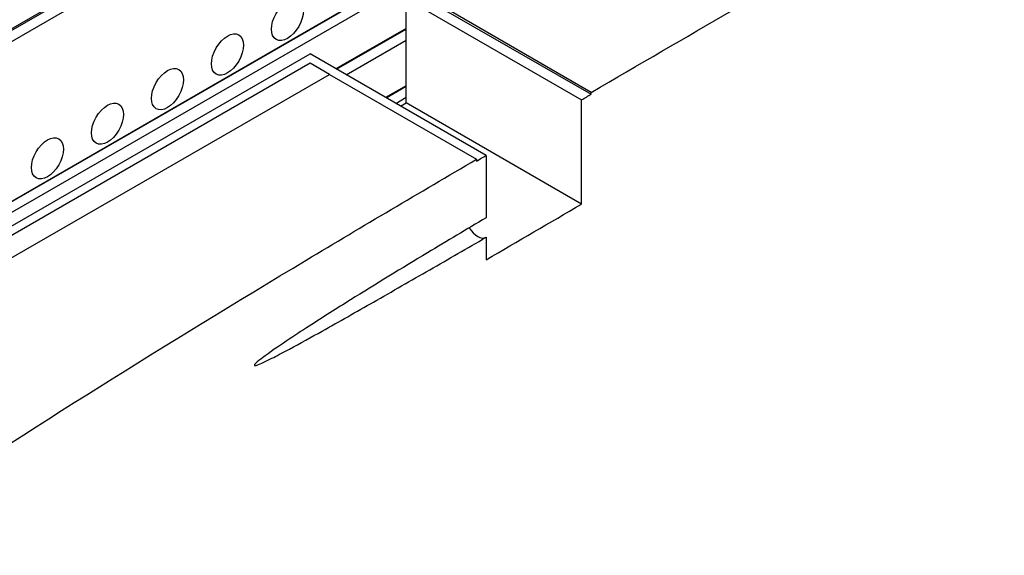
# Model space of a CAD drawing. Header units: millimetres. Extents: x 2241524 to 2686701, y -1965833 to -1461615.
# Tile 117 of 143: x 2342540 to 2343023, y -1953926 to -1953663. Entities that reach past the tile are written whole.
import ezdxf

# ---------------------------------------------------------------- set-up
doc = ezdxf.new("R2010")
doc.units = ezdxf.units.MM
doc.header["$LTSCALE"] = 100
doc.layers.add('CA_PODLAHA OBRYS', color=12, linetype='Continuous', lineweight=25)

msp = doc.modelspace()

# ---------------------------------------------------------------- linework, layer by layer
at = {"layer": 'CA_PODLAHA OBRYS'}
for p, q in [((2339311.15777, -1955529.14356), (2343184.17569, -1953293.05561)), ((2339311.94344, -1955529.59717), (2343184.17569, -1953293.96283)), ((2343188.54574, -1953296.8831), (2339320.58586, -1955530.05077)), ((2339388.54667, -1955569.28797), (2343234.01332, -1953349.10677)), ((2339388.78238, -1955569.42405), (2343234.17616, -1953349.28492)), ((2339393.26072, -1955572.00963), (2343234.17616, -1953354.45606)), ((2342729.70478, -1953652.51689), (2342815.86133, -1953702.25939)), ((2342729.70478, -1953703.77473), (2342729.70478, -1953652.51689)), ((2342739.13287, -1953652.51689), (2342820.55653, -1953699.52686)), ((2342820.55653, -1953698.62055), (2342748.67881, -1953657.12193)), ((2342729.70478, -1953667.21383), (2342695.29225, -1953687.08191)), ((2342695.52795, -1953687.21799), (2342729.70478, -1953667.48599)), ((2342700.242, -1953689.93965), (2342729.70478, -1953672.9293)), ((2341920.46036, -1954119.73438), (2342682.56433, -1953679.73344)), ((2342768.98469, -1953729.62826), (2342682.56433, -1953679.73344)), ((2342682.56433, -1953684.26953), (2341929.88845, -1954118.82716)), ((2342692.11027, -1953689.78088), (2342682.56433, -1953684.26953)), ((2342398.26812, -1953859.43073), (2342692.11027, -1953689.78088)), ((2342398.26891, -1953859.43118), (2342692.11027, -1953689.78179)), ((2342692.11027, -1953689.78088), (2342692.11027, -1953689.78179)), ((2342692.11027, -1953689.78179), (2342764.30693, -1953731.46455)), ((2342729.70478, -1953695.3376), (2342719.64815, -1953701.14379)), ((2342719.88385, -1953701.27988), (2342729.70478, -1953695.60976)), ((2342820.55653, -1953699.52686), (2342820.55653, -1953698.62055)), ((2342724.5979, -1953704.00153), (2342729.70478, -1953701.05307)), ((2342726.95492, -1953705.36236), (2342729.70478, -1953703.77473)), ((2342815.86133, -1953753.51723), (2342729.70478, -1953703.77473)), ((2342815.86133, -1953753.51723), (2342815.86133, -1953702.25939)), ((2342764.30693, -1953731.46455), (2342764.30693, -1953732.37086)), ((2342768.98469, -1953729.62826), (2342768.98469, -1953760.19115)), ((2342768.98469, -1953769.8284), (2342768.98469, -1953780.8861))]:
    msp.add_line(p, q, dxfattribs=at)
for centre in [(2342671.48632, -1953662.99526), (2342642.02354, -1953680.00561), (2342612.56076, -1953697.01595), (2342583.09798, -1953714.0263), (2342553.63519, -1953731.03664)]:
    msp.add_ellipse(centre, major_axis=(5.55556, 9.6225), ratio=0.577350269, dxfattribs=at)
msp.add_ellipse((2342764.82442, -1953762.60784), major_axis=(-4.16667, 7.21688), ratio=0.577350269, start_param=1.585119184, end_param=3.140058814, dxfattribs=at)
for points in [[(2342820.55653, -1953698.62055), (2342843.77693, -1953685.10942), (2342866.94766, -1953671.66711), (2342889.4693, -1953658.57213)], [(2342815.86133, -1953702.25939), (2342817.42715, -1953701.34791), (2342818.99224, -1953700.43706), (2342820.55653, -1953699.52686)], [(2342764.30693, -1953732.37086), (2342765.86446, -1953731.45725), (2342767.4237, -1953730.54306), (2342768.98469, -1953729.62826)], [(2342768.98469, -1953780.8861), (2342784.59162, -1953771.73981), (2342800.22538, -1953762.61907), (2342815.86133, -1953753.51723)]]:
    msp.add_open_spline(points, degree=3, dxfattribs=at)
for points, knots in [([(2342480.58582, -1953906.95778), (2342545.73629, -1953863.58562), (2342611.82889, -1953822.38728), (2342708.49682, -1953764.34121), (2342736.15381, -1953747.97862), (2342764.30693, -1953731.46455)], [0.005012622, 0.005012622, 0.005012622, 0.005012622, 268.4892117, 268.4892117, 376.993596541, 376.993596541, 376.993596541, 376.993596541]), ([(2343254.66193, -1953740.87297), (2343254.66229, -1953745.31058), (2343254.07348, -1953749.77058), (2343249.62209, -1953767.0914), (2343241.64408, -1953780.592), (2343207.56415, -1953819.24915), (2343173.39735, -1953846.22678), (2343104.56531, -1953892.26587), (2343083.04902, -1953905.93933), (2342994.33539, -1953960.89716), (2342912.24411, -1954008.17999), (2342786.35272, -1954081.39956), (2342747.81766, -1954103.91279), (2342636.0254, -1954170.42159), (2342566.19179, -1954213.41577), (2342464.95141, -1954280.0778), (2342433.40289, -1954301.51972), (2342374.14426, -1954343.1636), (2342347.37581, -1954362.54564), (2342294.21273, -1954401.95403), (2342268.85096, -1954421.18477), (2342204.17975, -1954470.61107), (2342165.04518, -1954500.8796), (2342082.7661, -1954563.26115), (2342044.79058, -1954591.54212), (2341954.6114, -1954656.81733), (2341904.24832, -1954691.99725), (2341774.00562, -1954779.7121), (2341694.54615, -1954830.39854), (2341482.21426, -1954960.13506), (2341346.26044, -1955037.84254), (2341121.79864, -1955161.88903), (2341032.95188, -1955209.91181), (2340857.14551, -1955303.96866), (2340769.56211, -1955350.39021), (2340679.45278, -1955398.21163)], [34.314165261, 34.314165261, 34.314165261, 34.314165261, 55.644998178, 55.644998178, 116.35404601, 116.35404601, 215.116550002, 215.116550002, 256.18861802, 256.18861802, 388.553161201, 388.553161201, 449.661412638, 449.661412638, 563.447918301, 563.447918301, 617.297262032, 617.297262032, 665.142131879, 665.142131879, 711.169632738, 711.169632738, 782.510167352, 782.510167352, 847.641816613, 847.641816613, 929.767257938, 929.767257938, 1052.452364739, 1052.452364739, 1246.51843097, 1246.51843097, 1372.097643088, 1372.097643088, 1491.456414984, 1491.456414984, 1491.456414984, 1491.456414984]), ([(2342768.98469, -1953760.19115), (2342759.39334, -1953765.89516), (2342749.70293, -1953771.69351), (2342727.73824, -1953784.9578), (2342714.70676, -1953792.91906), (2342695.7958, -1953804.73237), (2342688.77617, -1953809.17041), (2342678.4682, -1953815.83607), (2342674.54209, -1953818.40686), (2342667.46141, -1953823.1571), (2342662.54078, -1953826.51368), (2342658.09566, -1953829.88205), (2342656.76786, -1953830.92192), (2342655.78239, -1953831.87621), (2342655.60371, -1953832.0603), (2342655.39796, -1953832.31411), (2342655.33214, -1953832.40389), (2342655.26349, -1953832.52781), (2342655.24361, -1953832.56988), (2342655.22257, -1953832.63815), (2342655.2175, -1953832.6645), (2342655.21638, -1953832.71169), (2342655.21962, -1953832.7313), (2342655.23408, -1953832.76995), (2342655.24689, -1953832.78659), (2342655.28902, -1953832.82335), (2342655.32551, -1953832.83677), (2342655.45153, -1953832.86422), (2342655.57284, -1953832.85573), (2342656.10952, -1953832.77351), (2342656.73251, -1953832.5526), (2342659.26191, -1953831.56341), (2342662.31944, -1953830.04668), (2342667.22463, -1953827.53975), (2342669.93124, -1953826.10419), (2342677.61492, -1953821.96852), (2342683.24897, -1953818.84677), (2342696.67607, -1953811.33405), (2342705.42059, -1953806.36383), (2342722.81077, -1953796.42965), (2342732.15243, -1953791.06174), (2342750.47398, -1953780.51259), (2342759.7724, -1953775.14736), (2342768.98469, -1953769.8284)], [0, 0, 0, 0, 36.901054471, 36.901054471, 84.880148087, 84.880148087, 110.869953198, 110.869953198, 125.454267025, 125.454267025, 138.839920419, 138.839920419, 142.960342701, 142.960342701, 143.837018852, 143.837018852, 144.263970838, 144.263970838, 144.460772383, 144.460772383, 144.591668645, 144.591668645, 144.711340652, 144.711340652, 144.863102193, 144.863102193, 145.141331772, 145.141331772, 145.84511449, 145.84511449, 148.319752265, 148.319752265, 157.523494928, 157.523494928, 167.164982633, 167.164982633, 186.959486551, 186.959486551, 218.325483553, 218.325483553, 252.693435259, 252.693435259, 287.162945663, 287.162945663, 287.162945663, 287.162945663])]:
    msp.add_open_spline(points, degree=3, knots=knots, dxfattribs=at)

doc.saveas('drawing.dxf')
